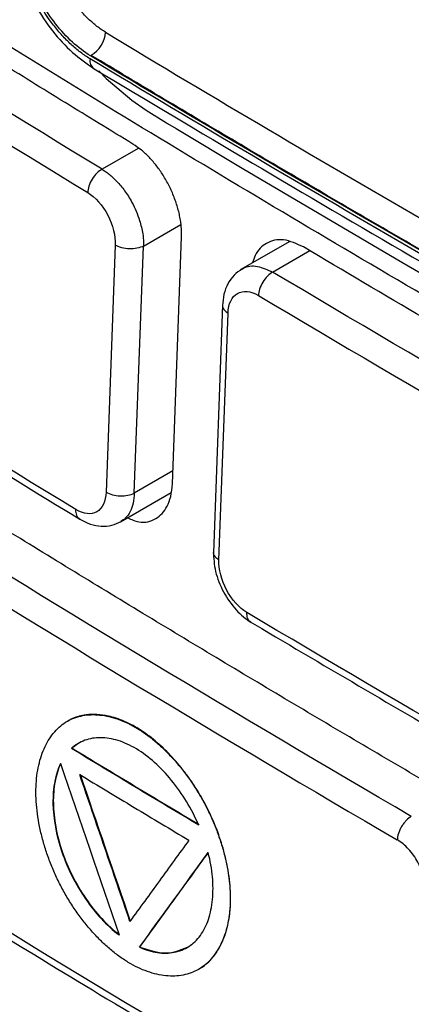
# Model space of a CAD drawing. Header units: millimetres. Extents: x -0.39 to 0.76, y -0.29 to 0.59.
# Tile 119 of 137: x 0.56843 to 0.57637, y 0.38006 to 0.40001. Entities that reach past the tile are written whole.
import ezdxf

# ---------------------------------------------------------------- set-up
doc = ezdxf.new("R2010")
doc.units = ezdxf.units.MM

msp = doc.modelspace()

# ---------------------------------------------------------------- linework, layer by layer
at = {"color": 9, "linetype": 'Continuous', "lineweight": 25}
for p, q in [((0.570834, 0.397406), (0.570101, 0.396983)), ((0.570942, 0.395427), (0.571697, 0.395863)), ((0.573561, 0.394898), (0.574316, 0.395334)), ((0.571537, 0.390872), (0.570756, 0.390421))]:
    msp.add_line(p, q, dxfattribs=at)
at = {"color": 7, "linetype": 'Continuous', "lineweight": 25}
for p, q in [((0.571527, 0.390606), (0.571713, 0.395612)), ((0.57037, 0.395445), (0.570184, 0.390438)), ((0.570756, 0.390421), (0.570942, 0.395427)), ((0.573893, 0.395512), (0.572917, 0.394949)), ((0.572544, 0.394235), (0.572359, 0.389212)), ((0.572471, 0.389063), (0.572656, 0.394069)), ((0.570478, 0.389837), (0.571504, 0.390429)), ((0.569406, 0.3858), (0.569399, 0.385796)), ((0.569634, 0.385352), (0.569488, 0.385247)), ((0.569488, 0.385247), (0.569481, 0.385243)), ((0.570867, 0.381218), (0.57086, 0.381214)), ((0.572057, 0.380766), (0.572065, 0.38077))]:
    msp.add_line(p, q, dxfattribs=at)
at = {"color": 7, "linetype": 'Continuous', "lineweight": 25, "flags": 128}
msp.add_lwpolyline([(0.570037, 0.398975), (0.570182, 0.39882), (0.570706, 0.39838), (0.570998, 0.398181), (0.571406, 0.397927), (0.571406, 0.397927), (0.571406, 0.397927), (0.571406, 0.397927), (0.571406, 0.397927), (0.571406, 0.397927), (0.571409, 0.397925), (0.571431, 0.397912), (0.571603, 0.397808), (0.572945, 0.397005), (0.576178, 0.395099), (0.578896, 0.393527)], dxfattribs=at)
at = {"color": 7, "linetype": 'Continuous', "lineweight": 25}
msp.add_arc((0.569566, 0.399811), 0.0006083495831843, 301.4787, 355.11426, dxfattribs=at)
at = {"color": 9, "linetype": 'Continuous', "lineweight": 25}
msp.add_arc((0.570059, 0.399185), 0.0002034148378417, 169.719242, 234.464254, dxfattribs=at)
at = {"color": 7, "linetype": 'Continuous', "lineweight": 25}
for points, knots in [([(0.5535573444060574, 0.4124820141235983), (0.5534467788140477, 0.4104878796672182), (0.553317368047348, 0.4081538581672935), (0.5531788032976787, 0.4054749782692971), (0.553122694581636, 0.4044546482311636), (0.553072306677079, 0.4032010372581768), (0.553629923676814, 0.4015809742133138), (0.5542278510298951, 0.3998167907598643), (0.5550987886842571, 0.3972634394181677), (0.5565978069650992, 0.3928884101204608), (0.5582743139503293, 0.3879767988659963), (0.5597316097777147, 0.3838656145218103), (0.5603770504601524, 0.3818879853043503), (0.5608410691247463, 0.3807537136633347), (0.5613264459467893, 0.3799725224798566), (0.5620394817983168, 0.3790909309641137), (0.5630515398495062, 0.3783898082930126), (0.5642253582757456, 0.377749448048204), (0.5654104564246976, 0.3770553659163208), (0.5674396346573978, 0.3758878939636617), (0.5712898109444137, 0.3736621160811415), (0.5782470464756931, 0.3696467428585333), (0.584837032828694, 0.3658466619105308), (0.5894359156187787, 0.3631854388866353), (0.590746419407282, 0.3624332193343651), (0.5914032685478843, 0.362044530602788), (0.5920409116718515, 0.3618863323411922), (0.5925009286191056, 0.3618653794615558), (0.5927121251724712, 0.3619577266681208), (0.592754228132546, 0.3619761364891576)], [0, 0, 0, 0, 0.0880664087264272, 0.1030767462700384, 0.1182538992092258, 0.1334634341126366, 0.1572321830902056, 0.180971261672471, 0.2044249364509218, 0.2589412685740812, 0.3558069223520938, 0.4006739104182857, 0.4235076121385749, 0.4348973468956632, 0.4462098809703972, 0.4575100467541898, 0.4779360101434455, 0.4986683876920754, 0.5194007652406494, 0.5401331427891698, 0.6052920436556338, 0.7216472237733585, 0.9056079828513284, 0.9515981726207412, 0.9630957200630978, 0.9745527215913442, 0.9858862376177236, 0.9971863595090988, 0.9999999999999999, 0.9999999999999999, 0.9999999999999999, 0.9999999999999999]), ([(0.556111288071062, 0.4099912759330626), (0.5560490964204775, 0.4081749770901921), (0.5559791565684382, 0.4061323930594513), (0.5558029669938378, 0.4038388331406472), (0.5560372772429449, 0.402883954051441), (0.556382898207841, 0.4018744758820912), (0.5568454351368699, 0.4003866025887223), (0.5576711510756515, 0.3978113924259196), (0.5592106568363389, 0.393021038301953), (0.5606503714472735, 0.3885261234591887), (0.5618502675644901, 0.3849835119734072), (0.5622159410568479, 0.3837103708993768), (0.5627237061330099, 0.3827622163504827), (0.5632672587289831, 0.38202686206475), (0.5640044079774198, 0.3814658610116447), (0.5648327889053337, 0.380979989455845), (0.5660502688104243, 0.3802143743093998), (0.5681717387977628, 0.3789168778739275), (0.5721553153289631, 0.3765003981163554), (0.5785384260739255, 0.3727588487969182), (0.585375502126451, 0.3688687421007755), (0.5902802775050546, 0.3662872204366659), (0.5922585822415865, 0.3651781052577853), (0.5928430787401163, 0.365027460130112), (0.5933770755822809, 0.3650632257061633), (0.5939817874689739, 0.3653715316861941), (0.5944596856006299, 0.3661589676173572), (0.5966491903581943, 0.3689314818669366), (0.5989614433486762, 0.3720872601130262), (0.6011238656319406, 0.3749147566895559), (0.6015330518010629, 0.3754497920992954)], [0, 0, 0, 0, 0.0692182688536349, 0.0778418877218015, 0.0893050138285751, 0.1009644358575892, 0.1126135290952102, 0.1400718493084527, 0.189104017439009, 0.276661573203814, 0.2939657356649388, 0.3112222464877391, 0.3197427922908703, 0.3282221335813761, 0.3411624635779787, 0.3543314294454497, 0.3675000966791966, 0.3985394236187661, 0.4539635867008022, 0.5529287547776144, 0.6913415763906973, 0.7605566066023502, 0.7691931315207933, 0.777727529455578, 0.7862148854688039, 0.7947048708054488, 0.8119563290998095, 0.8292605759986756, 0.9676916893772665, 1, 1, 1, 1]), ([(0.5698545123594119, 0.4078926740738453), (0.5703408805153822, 0.4075981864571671), (0.5713135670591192, 0.4070092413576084), (0.5727823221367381, 0.4061312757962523), (0.574258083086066, 0.4052573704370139), (0.5757415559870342, 0.4043879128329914), (0.5772325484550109, 0.4035227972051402), (0.5787311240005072, 0.4026620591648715), (0.5802372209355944, 0.4018056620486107), (0.5817510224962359, 0.4009537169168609), (0.583271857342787, 0.4001058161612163), (0.5842920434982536, 0.3995442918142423), (0.5848021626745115, 0.3992635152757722)], [0, 0, 0, 0, 0.1000153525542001, 0.2000204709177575, 0.3000179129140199, 0.4000102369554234, 0.5000000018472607, 0.5999897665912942, 0.6999820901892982, 0.7999795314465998, 0.8999846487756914, 1, 1, 1, 1]), ([(0.584513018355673, 0.3986883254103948), (0.5819597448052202, 0.4000896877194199), (0.5769137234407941, 0.4029300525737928), (0.5719935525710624, 0.4058430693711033), (0.5695653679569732, 0.4073174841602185)], [0.3991170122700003, 0.3991170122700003, 0.3991170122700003, 0.3991170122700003, 1.5308929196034, 2.662999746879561, 2.662999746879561, 2.662999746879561, 2.662999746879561]), ([(0.5994084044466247, 0.3820333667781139), (0.5988945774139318, 0.3822943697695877), (0.5978669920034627, 0.3828163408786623), (0.5963337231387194, 0.3836044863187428), (0.594806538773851, 0.3843963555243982), (0.593286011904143, 0.3851923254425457), (0.5917719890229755, 0.3859922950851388), (0.5902645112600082, 0.3867962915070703), (0.5887635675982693, 0.3876043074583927), (0.5872691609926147, 0.3884163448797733), (0.5857812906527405, 0.3892324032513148), (0.5842999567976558, 0.3900524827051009), (0.5828251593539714, 0.3908765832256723), (0.5813568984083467, 0.3917047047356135), (0.5798951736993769, 0.3925368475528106), (0.5779550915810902, 0.3936516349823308), (0.5755470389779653, 0.3950547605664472), (0.5726849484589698, 0.3967537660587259), (0.5698507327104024, 0.3984679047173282), (0.5670442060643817, 0.4001970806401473), (0.5642660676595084, 0.4019416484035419), (0.5615137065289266, 0.4037002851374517), (0.5597027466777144, 0.4048852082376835), (0.5587971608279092, 0.4054777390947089)], [0, 0, 0, 0, 0.0357252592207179, 0.0714457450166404, 0.1071622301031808, 0.1428754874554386, 0.17858629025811, 0.2142954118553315, 0.2500036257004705, 0.2857117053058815, 0.3214204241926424, 0.3571305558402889, 0.3928428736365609, 0.4285581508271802, 0.4642771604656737, 0.5000006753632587, 0.5714408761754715, 0.6428668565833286, 0.7142848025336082, 0.7857009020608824, 0.85712134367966, 0.9285523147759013, 1, 1, 1, 1]), ([(0.5707277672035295, 0.3974928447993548), (0.5702694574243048, 0.3977728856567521), (0.5693528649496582, 0.3983329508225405), (0.5679863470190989, 0.3991775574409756), (0.5666260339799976, 0.4000254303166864), (0.5652724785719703, 0.4008768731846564), (0.5639256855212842, 0.4017318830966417), (0.5625850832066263, 0.4025901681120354), (0.5616970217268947, 0.4031653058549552), (0.5612529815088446, 0.4034528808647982)], [0, 0, 0, 0, 0.1428679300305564, 0.2857274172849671, 0.4285813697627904, 0.571432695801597, 0.7142843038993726, 0.8571391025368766, 1, 1, 1, 1]), ([(0.570172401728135, 0.3997587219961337), (0.5701430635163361, 0.3997771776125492), (0.5700846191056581, 0.3998139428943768), (0.5699981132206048, 0.3998782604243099), (0.5699130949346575, 0.3999485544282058), (0.5698295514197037, 0.4000251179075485), (0.5697476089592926, 0.4001078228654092), (0.5696680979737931, 0.4001969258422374), (0.5695728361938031, 0.4003141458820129), (0.5694643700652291, 0.4004642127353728), (0.5693660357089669, 0.4006234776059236), (0.5692595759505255, 0.4008186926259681), (0.5692018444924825, 0.400955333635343), (0.5691601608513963, 0.4010539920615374)], [0, 0, 0, 0, 0.07181550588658, 0.1430630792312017, 0.2140984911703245, 0.2852347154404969, 0.356685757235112, 0.4285614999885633, 0.500197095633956, 0.6237996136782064, 0.7493713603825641, 0.8190394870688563, 1, 1, 1, 1]), ([(0.5684876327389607, 0.40086439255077), (0.5685710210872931, 0.4006744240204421), (0.5687384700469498, 0.4002929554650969), (0.5690895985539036, 0.3997754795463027), (0.569495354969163, 0.3993278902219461), (0.5697919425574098, 0.3991226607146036), (0.5699409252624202, 0.3990195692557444)], [0, 0, 0, 0, 0.2472824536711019, 0.496558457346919, 0.747109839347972, 1, 1, 1, 1]), ([(0.5698589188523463, 0.399221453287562), (0.5698262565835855, 0.3992418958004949), (0.5697610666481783, 0.3992826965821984), (0.5696642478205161, 0.3993529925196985), (0.5695685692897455, 0.3994294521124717), (0.5694742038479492, 0.3995124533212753), (0.5693816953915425, 0.3996009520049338), (0.5692916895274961, 0.3996952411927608), (0.5692043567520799, 0.3997946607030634), (0.5691172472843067, 0.3999027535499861), (0.5689806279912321, 0.4000839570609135), (0.5688460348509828, 0.4002961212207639), (0.5686916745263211, 0.4005820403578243), (0.568618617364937, 0.4007560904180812), (0.5685708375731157, 0.4008699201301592)], [0, 0, 0, 0, 0.0628166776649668, 0.1253744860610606, 0.1879095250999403, 0.2506404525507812, 0.313472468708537, 0.3756183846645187, 0.4377723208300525, 0.5001016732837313, 0.5682600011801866, 0.7492433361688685, 0.8360037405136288, 1, 1, 1, 1]), ([(0.569867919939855, 0.39928266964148), (0.5697422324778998, 0.3993585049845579), (0.5696202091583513, 0.3994517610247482), (0.5693825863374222, 0.399668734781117), (0.5692671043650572, 0.3997945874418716), (0.5690546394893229, 0.4000657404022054), (0.5689559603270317, 0.400215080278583), (0.5687788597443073, 0.400528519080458), (0.5687012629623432, 0.4006908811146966), (0.5686358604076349, 0.4008595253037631)], [0, 0, 0, 0, 0.25, 0.25, 0.5, 0.5, 0.75, 0.75, 1, 1, 1, 1]), ([(0.5701724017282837, 0.3997587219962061), (0.5723641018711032, 0.3984368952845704), (0.5767968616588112, 0.3958213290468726), (0.5813276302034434, 0.3932623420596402), (0.5836165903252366, 0.3919975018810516)], [0.5126328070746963, 0.5126328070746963, 0.5126328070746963, 0.5126328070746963, 1.656842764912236, 2.80068123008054, 2.80068123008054, 2.80068123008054, 2.80068123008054]), ([(0.5833248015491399, 0.3915141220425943), (0.581033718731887, 0.3927801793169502), (0.5764987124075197, 0.3953416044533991), (0.5720617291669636, 0.3979596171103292), (0.5698679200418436, 0.3992826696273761)], [0.5119379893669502, 0.5119379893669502, 0.5119379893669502, 0.5119379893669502, 1.5308929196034, 2.550178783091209, 2.550178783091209, 2.550178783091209, 2.550178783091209]), ([(0.5833404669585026, 0.3915233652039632), (0.5828318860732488, 0.3918051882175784), (0.5818147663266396, 0.3923688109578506), (0.5802981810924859, 0.3932196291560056), (0.5787883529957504, 0.394074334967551), (0.5772859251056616, 0.3949333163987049), (0.5757907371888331, 0.3957964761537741), (0.5743027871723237, 0.3966638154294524), (0.5728222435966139, 0.3975354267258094), (0.5713484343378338, 0.3984109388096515), (0.5703721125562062, 0.398998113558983), (0.5698839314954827, 0.3992917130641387)], [0, 0, 0, 0, 0.1111233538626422, 0.2222375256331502, 0.3333451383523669, 0.4444488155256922, 0.5555511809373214, 0.6666548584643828, 0.7777624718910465, 0.8888766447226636, 1, 1, 1, 1]), ([(0.5699409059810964, 0.3990195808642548), (0.5720797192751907, 0.397743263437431), (0.5764953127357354, 0.3951082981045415), (0.5810580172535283, 0.3925583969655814), (0.5834106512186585, 0.3912436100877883)], [0, 0, 0, 0, 0.4843773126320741, 1, 1, 1, 1]), ([(0.5716909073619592, 0.3959523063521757), (0.5716841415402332, 0.3959906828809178), (0.571670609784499, 0.396067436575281), (0.5716414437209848, 0.3961842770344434), (0.5716060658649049, 0.3963013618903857), (0.5715641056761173, 0.396418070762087), (0.5715160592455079, 0.3965335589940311), (0.5714622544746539, 0.3966470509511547), (0.5714030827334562, 0.396757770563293), (0.571321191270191, 0.3968949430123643), (0.5712095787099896, 0.3970546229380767), (0.5710618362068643, 0.3972254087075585), (0.5708995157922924, 0.3973779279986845), (0.5707855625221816, 0.3974541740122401), (0.57072776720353, 0.3974928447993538)], [0, 0, 0, 0, 0.0636966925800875, 0.1273944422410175, 0.1910932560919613, 0.2547931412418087, 0.3184941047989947, 0.3821961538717, 0.4458992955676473, 0.5096035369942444, 0.6267695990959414, 0.7475549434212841, 0.8719638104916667, 1, 1, 1, 1]), ([(0.5701008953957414, 0.3969827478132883), (0.5700674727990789, 0.3969644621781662), (0.5700315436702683, 0.3969380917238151), (0.5699619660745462, 0.396869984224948), (0.5699284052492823, 0.396828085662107), (0.5698723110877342, 0.3967371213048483), (0.5698498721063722, 0.3966882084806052), (0.5698200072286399, 0.3965950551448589), (0.5698123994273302, 0.3965508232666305), (0.5698108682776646, 0.3965124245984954)], [0, 0, 0, 0, 0.25, 0.25, 0.5, 0.5, 0.75, 0.75, 1, 1, 1, 1]), ([(0.5701008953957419, 0.3969827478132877), (0.570124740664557, 0.396967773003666), (0.5701737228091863, 0.3969370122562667), (0.5702483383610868, 0.3968803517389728), (0.5703254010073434, 0.3968137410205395), (0.5704039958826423, 0.396735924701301), (0.5704830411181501, 0.3966467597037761), (0.5705612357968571, 0.3965460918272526), (0.5706371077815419, 0.3964340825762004), (0.5707511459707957, 0.396239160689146), (0.5708623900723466, 0.3959785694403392), (0.5709265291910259, 0.3957036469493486), (0.5709431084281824, 0.395531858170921), (0.5709424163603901, 0.3954524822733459), (0.5709421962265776, 0.3954272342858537)], [0, 0, 0, 0, 0.0525806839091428, 0.1080094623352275, 0.1662863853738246, 0.2274114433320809, 0.2913845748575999, 0.3582056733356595, 0.4278745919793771, 0.5003911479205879, 0.7039199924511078, 0.8551885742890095, 0.9539381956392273, 1, 1, 1, 1]), ([(0.5698108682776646, 0.3965124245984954), (0.569964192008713, 0.3964190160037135), (0.5701139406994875, 0.3962492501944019), (0.5703204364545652, 0.3958549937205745), (0.5703769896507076, 0.3956320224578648), (0.5703698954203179, 0.3954451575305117)], [0, 0, 0, 0, 0.5, 0.5, 1, 1, 1, 1]), ([(0.5601507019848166, 0.3958430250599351), (0.56156565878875, 0.3949353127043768), (0.5646927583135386, 0.3929292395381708), (0.567897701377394, 0.3909645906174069), (0.5696524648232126, 0.3898889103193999)], [0, 0, 0, 0, 0.4524821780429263, 1, 1, 1, 1]), ([(0.5741875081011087, 0.3954080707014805), (0.5740495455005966, 0.3954709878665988), (0.5737745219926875, 0.3955964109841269), (0.5734284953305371, 0.3955134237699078), (0.5732265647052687, 0.3953135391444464), (0.5731680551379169, 0.3951370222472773), (0.5731504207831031, 0.3950838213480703)], [0, 0, 0, 0, 0.3020626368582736, 0.6021510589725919, 0.8800912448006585, 1, 1, 1, 1]), ([(0.5709421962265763, 0.3954272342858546), (0.5708670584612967, 0.3953875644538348), (0.5707609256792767, 0.3953663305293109), (0.570548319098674, 0.3953730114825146), (0.570443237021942, 0.3954008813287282), (0.5703698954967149, 0.3954451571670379)], [0, 0, 0, 0, 0.5, 0.5, 1, 1, 1, 1]), ([(0.5840869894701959, 0.3896932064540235), (0.5836684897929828, 0.3899278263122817), (0.5828314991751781, 0.3903970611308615), (0.581582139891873, 0.3911045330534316), (0.5803372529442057, 0.3918146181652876), (0.5786842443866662, 0.3927652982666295), (0.5766288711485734, 0.3939600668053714), (0.5750013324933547, 0.3949253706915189), (0.5741874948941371, 0.3954080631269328)], [0, 0, 0, 0, 0.125002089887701, 0.2500015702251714, 0.3750003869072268, 0.5000004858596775, 0.74997926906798, 0.9999999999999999, 0.9999999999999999, 0.9999999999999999, 0.9999999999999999]), ([(0.5729414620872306, 0.3949631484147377), (0.5728849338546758, 0.3949244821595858), (0.5727725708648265, 0.3948476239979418), (0.5726486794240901, 0.3946679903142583), (0.5725646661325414, 0.3944570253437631), (0.5725503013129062, 0.3942975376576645), (0.572543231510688, 0.3942190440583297)], [0, 0, 0, 0, 0.2560884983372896, 0.5090353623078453, 0.7583664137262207, 1, 1, 1, 1]), ([(0.5735611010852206, 0.3948982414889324), (0.5735279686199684, 0.3948797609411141), (0.5734923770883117, 0.3948532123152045), (0.5734233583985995, 0.3947845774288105), (0.5733901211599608, 0.3947425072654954), (0.5733345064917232, 0.3946511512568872), (0.5733122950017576, 0.3946021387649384), (0.5732826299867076, 0.3945087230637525), (0.573275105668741, 0.3944644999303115), (0.5732735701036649, 0.3944261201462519)], [0, 0, 0, 0, 0.25, 0.25, 0.5, 0.5, 0.75, 0.75, 1, 1, 1, 1]), ([(0.5726558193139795, 0.3940688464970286), (0.5726626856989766, 0.3942542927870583), (0.5727330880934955, 0.3944008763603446), (0.5729616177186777, 0.3945333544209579), (0.5731178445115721, 0.3945187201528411), (0.5732735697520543, 0.3944261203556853)], [0, 0, 0, 0, 0.5, 0.5, 1, 1, 1, 1]), ([(0.5769976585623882, 0.38437455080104), (0.5764958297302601, 0.3846681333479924), (0.5754921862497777, 0.3852552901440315), (0.5739955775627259, 0.3861410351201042), (0.5725055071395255, 0.3870304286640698), (0.5710225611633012, 0.3879238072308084), (0.5695467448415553, 0.388821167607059), (0.5680774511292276, 0.3897221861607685), (0.5671039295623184, 0.3903261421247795), (0.5666171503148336, 0.3906281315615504)], [0, 0, 0, 0, 0.1428543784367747, 0.2857047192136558, 0.4285539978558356, 0.571405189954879, 0.7142612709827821, 0.8571252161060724, 1, 1, 1, 1]), ([(0.5706193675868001, 0.3899187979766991), (0.5706969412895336, 0.3898847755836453), (0.5709086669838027, 0.3897919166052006), (0.5712019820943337, 0.3898742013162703), (0.571405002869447, 0.3900898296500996), (0.5715040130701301, 0.3903499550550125), (0.5715194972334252, 0.3905188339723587), (0.5715274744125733, 0.3906058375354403)], [0, 0, 0, 0, 0.1605910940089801, 0.4383091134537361, 0.7004076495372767, 0.8456550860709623, 1, 1, 1, 1]), ([(0.5701839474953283, 0.3904384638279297), (0.570176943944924, 0.3902532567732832), (0.5701069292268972, 0.3901072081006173), (0.5698801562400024, 0.3899763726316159), (0.5697252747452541, 0.3899920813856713), (0.5695711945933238, 0.3900857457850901)], [0, 0, 0, 0, 0.5, 0.5, 1, 1, 1, 1]), ([(0.5701839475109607, 0.3904384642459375), (0.5702572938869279, 0.390394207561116), (0.5703623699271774, 0.3903663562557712), (0.5705749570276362, 0.3903597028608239), (0.5706810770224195, 0.3903809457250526), (0.5707562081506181, 0.3904206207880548)], [0, 0, 0, 0, 0.5, 0.5, 1, 1, 1, 1]), ([(0.5696524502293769, 0.3898889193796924), (0.5697223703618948, 0.3898524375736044), (0.569864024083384, 0.3897785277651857), (0.5700875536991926, 0.389739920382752), (0.5703040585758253, 0.3897552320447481), (0.5704274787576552, 0.3898142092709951), (0.5704892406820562, 0.3898437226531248)], [0, 0, 0, 0, 0.2435030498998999, 0.493321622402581, 0.7464480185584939, 1, 1, 1, 1]), ([(0.5723594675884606, 0.3892328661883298), (0.5723660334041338, 0.3891009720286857), (0.5723791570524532, 0.3888373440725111), (0.5725524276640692, 0.3884070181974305), (0.5727686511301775, 0.3880977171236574), (0.5729690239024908, 0.3879026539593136), (0.5730746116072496, 0.3878336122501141), (0.5731274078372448, 0.3877990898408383)], [0, 0, 0, 0, 0.2493662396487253, 0.4984292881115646, 0.7482414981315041, 0.8741150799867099, 1, 1, 1, 1]), ([(0.5730378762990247, 0.388000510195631), (0.5728826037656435, 0.3880927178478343), (0.5727309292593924, 0.3882614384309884), (0.5725217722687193, 0.3886542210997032), (0.5724644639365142, 0.3888767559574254), (0.5724714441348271, 0.3890634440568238)], [0, 0, 0, 0, 0.5, 0.5, 1, 1, 1, 1]), ([(0.573060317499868, 0.3878389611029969), (0.5745546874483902, 0.3869556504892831), (0.5778572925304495, 0.3850035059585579), (0.5812364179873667, 0.3830955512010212), (0.583086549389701, 0.3820509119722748)], [0, 0, 0, 0, 0.4524821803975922, 1, 1, 1, 1]), ([(0.5726995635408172, 0.3820979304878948), (0.5727024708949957, 0.3821760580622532), (0.5727016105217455, 0.3823360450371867), (0.5726808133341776, 0.3825848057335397), (0.5726412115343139, 0.3828395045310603), (0.5725834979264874, 0.3830978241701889), (0.5725083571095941, 0.3833574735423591), (0.5724164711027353, 0.3836161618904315), (0.5723085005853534, 0.383871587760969), (0.572185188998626, 0.3841214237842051), (0.5720471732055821, 0.3843630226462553), (0.5718961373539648, 0.3845941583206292), (0.5717339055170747, 0.3848129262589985), (0.57156220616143, 0.3850174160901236), (0.571382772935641, 0.3852057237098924), (0.5711973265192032, 0.3853759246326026), (0.5710075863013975, 0.3855261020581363), (0.5708152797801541, 0.3856542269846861), (0.570622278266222, 0.3857585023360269), (0.5704304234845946, 0.3858388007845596), (0.5702414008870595, 0.385894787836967), (0.570056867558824, 0.3859262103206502), (0.5698784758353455, 0.3859327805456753), (0.5697078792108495, 0.3859142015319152), (0.5695467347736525, 0.3858701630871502), (0.5693969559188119, 0.3858004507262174), (0.5692606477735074, 0.3857052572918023), (0.5691390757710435, 0.3855863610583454), (0.5690330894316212, 0.3854455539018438), (0.5689433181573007, 0.3852844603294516), (0.5688704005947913, 0.3851046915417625), (0.5688149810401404, 0.3849078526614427), (0.5687777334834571, 0.3846955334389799), (0.5687592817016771, 0.3844694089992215), (0.568760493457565, 0.3842311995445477), (0.568780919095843, 0.3839835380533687), (0.5688198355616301, 0.3837290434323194), (0.5688766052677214, 0.3834702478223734), (0.5689505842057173, 0.3832096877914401), (0.5690411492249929, 0.3829498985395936), (0.5691476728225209, 0.3826934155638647), (0.5692695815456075, 0.3824428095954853), (0.5694060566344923, 0.3822007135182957), (0.5695553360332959, 0.381969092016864), (0.56971590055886, 0.3817498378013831), (0.5698862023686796, 0.3815448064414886), (0.5700647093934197, 0.3813558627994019), (0.5702498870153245, 0.3811848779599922), (0.5704401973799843, 0.3810337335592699), (0.5706338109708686, 0.3809045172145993), (0.5708284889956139, 0.3807993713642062), (0.5710219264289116, 0.380718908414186), (0.5712122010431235, 0.3806633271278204), (0.5713976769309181, 0.3806326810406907), (0.571576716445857, 0.380627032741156), (0.5717476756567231, 0.3806464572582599), (0.5719089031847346, 0.3806910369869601), (0.5720586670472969, 0.3807608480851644), (0.5721951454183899, 0.3808557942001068), (0.5723173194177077, 0.3809742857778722), (0.5724243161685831, 0.3811147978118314), (0.5725153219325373, 0.3812758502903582), (0.5725895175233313, 0.3814559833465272), (0.5726460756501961, 0.3816537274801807), (0.5726777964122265, 0.3818319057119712), (0.5726935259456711, 0.3819816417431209), (0.5726981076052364, 0.3820588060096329), (0.5726995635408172, 0.3820979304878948)], [0, 0, 0, 0, 0.0157408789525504, 0.0314253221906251, 0.0470727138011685, 0.0626936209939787, 0.078293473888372, 0.09387630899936, 0.1094485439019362, 0.1250227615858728, 0.1406093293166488, 0.1562135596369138, 0.1718368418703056, 0.187471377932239, 0.2031048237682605, 0.2187248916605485, 0.2343239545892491, 0.2499036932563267, 0.2654731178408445, 0.2810452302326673, 0.2966309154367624, 0.3122345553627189, 0.3278579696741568, 0.3435043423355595, 0.3591821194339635, 0.3749088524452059, 0.3906355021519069, 0.40631327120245, 0.4219601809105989, 0.4375852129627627, 0.4531921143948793, 0.4687832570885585, 0.4843635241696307, 0.4999442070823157, 0.5155350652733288, 0.5311418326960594, 0.5467664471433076, 0.5624015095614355, 0.5780348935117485, 0.593654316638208, 0.6092519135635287, 0.6248288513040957, 0.6403965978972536, 0.6559701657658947, 0.6715588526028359, 0.6871653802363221, 0.7027898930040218, 0.7184339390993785, 0.7341044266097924, 0.7498175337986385, 0.7655310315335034, 0.7812025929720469, 0.7968485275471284, 0.8124762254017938, 0.8280880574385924, 0.8436853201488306, 0.8592722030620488, 0.8748597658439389, 0.8904477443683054, 0.906036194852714, 0.9216369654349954, 0.9372552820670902, 0.9528936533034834, 0.968555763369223, 0.984250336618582, 0.9921173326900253, 1, 1, 1, 1]), ([(0.5720633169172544, 0.3807720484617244), (0.5720826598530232, 0.3807825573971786), (0.5721449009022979, 0.3808163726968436), (0.5722391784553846, 0.380894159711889), (0.5723430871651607, 0.3810014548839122), (0.5724629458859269, 0.3811643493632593), (0.5725590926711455, 0.3813547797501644), (0.5726483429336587, 0.3816266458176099), (0.5726937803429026, 0.3818714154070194), (0.5727103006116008, 0.3821374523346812), (0.5727076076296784, 0.3823455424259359), (0.5726848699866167, 0.3826294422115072), (0.5726345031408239, 0.3829228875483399), (0.5725579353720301, 0.3832193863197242), (0.5724646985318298, 0.383515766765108), (0.5723470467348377, 0.383810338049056), (0.5722063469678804, 0.3840972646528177), (0.5720889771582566, 0.3843080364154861), (0.571960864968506, 0.3845123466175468), (0.5718220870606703, 0.3847100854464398), (0.5716773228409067, 0.3848946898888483), (0.5714801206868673, 0.3851206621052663), (0.5712744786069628, 0.3853210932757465), (0.5710065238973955, 0.3855389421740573), (0.5707832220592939, 0.3856844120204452), (0.5705580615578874, 0.3857943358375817), (0.5703914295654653, 0.3858576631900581), (0.5701236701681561, 0.385931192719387), (0.5698174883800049, 0.3859465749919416), (0.5695515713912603, 0.3858791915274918), (0.5694381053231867, 0.3858157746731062), (0.569406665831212, 0.38579820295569)], [0, 0, 0, 0, 0.0124816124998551, 0.0401629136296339, 0.0680614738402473, 0.0941678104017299, 0.1469445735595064, 0.1738480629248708, 0.2275879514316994, 0.2548848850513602, 0.2826062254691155, 0.3090742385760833, 0.3626136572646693, 0.389927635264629, 0.4162805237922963, 0.4695725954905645, 0.4967699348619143, 0.5236123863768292, 0.5506609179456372, 0.5783345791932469, 0.6062139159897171, 0.6321306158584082, 0.6845903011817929, 0.7111925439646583, 0.7649535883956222, 0.7926077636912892, 0.8204780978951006, 0.8464877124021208, 0.9257309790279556, 0.9794213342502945, 1, 1, 1, 1]), ([(0.5720624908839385, 0.38368999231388), (0.5719906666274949, 0.3838556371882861), (0.5719080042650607, 0.3840140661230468), (0.5717228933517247, 0.3843177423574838), (0.5716193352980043, 0.3844639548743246), (0.5712933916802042, 0.3848622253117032), (0.571047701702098, 0.385084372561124), (0.5706765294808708, 0.3853083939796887), (0.570550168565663, 0.385365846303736), (0.5703069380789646, 0.3854417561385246), (0.5701876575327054, 0.3854614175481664), (0.5699592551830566, 0.3854632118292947), (0.5698523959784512, 0.3854456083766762), (0.5696534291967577, 0.3853730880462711), (0.5695613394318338, 0.3853175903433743), (0.5694811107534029, 0.3852433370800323)], [0, 0, 0, 0, 0.1250000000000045, 0.1250000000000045, 0.2500000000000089, 0.2500000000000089, 0.5000000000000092, 0.5000000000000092, 0.6250000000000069, 0.6250000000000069, 0.7500000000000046, 0.7500000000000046, 0.8750000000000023, 0.8750000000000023, 1, 1, 1, 1]), ([(0.5720624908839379, 0.3836899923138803), (0.5716309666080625, 0.3839481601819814), (0.5707679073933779, 0.3844645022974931), (0.5699100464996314, 0.3849837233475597), (0.5694811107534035, 0.385243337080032)], [0, 0, 0, 0, 0.4999938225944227, 0.9999999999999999, 0.9999999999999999, 0.9999999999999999, 0.9999999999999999]), ([(0.572069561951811, 0.3836940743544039), (0.5716380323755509, 0.383952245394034), (0.5707749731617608, 0.3844685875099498), (0.5699171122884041, 0.3849878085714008), (0.5694881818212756, 0.3852474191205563)], [0, 0, 0, 0, 0.4999999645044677, 1, 1, 1, 1]), ([(0.5692588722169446, 0.3849362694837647), (0.5692055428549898, 0.3848259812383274), (0.5691668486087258, 0.3847026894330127), (0.569116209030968, 0.3844323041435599), (0.5691045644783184, 0.3842836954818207), (0.5691115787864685, 0.3838228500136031), (0.5691718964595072, 0.3834841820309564), (0.5693418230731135, 0.3829847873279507), (0.569412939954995, 0.3828168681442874), (0.5695743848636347, 0.3824974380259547), (0.569665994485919, 0.382342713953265), (0.5698668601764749, 0.3820504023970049), (0.5699739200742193, 0.3819156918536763), (0.5702014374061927, 0.3816693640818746), (0.5703223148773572, 0.3815578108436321), (0.5704459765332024, 0.3814635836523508)], [0, 0, 0, 0, 0.1249999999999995, 0.1249999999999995, 0.249999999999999, 0.249999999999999, 0.4999999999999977, 0.4999999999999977, 0.6249999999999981, 0.6249999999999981, 0.7499999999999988, 0.7499999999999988, 0.8749999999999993, 0.8749999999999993, 1, 1, 1, 1]), ([(0.5692659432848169, 0.3849403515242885), (0.5692126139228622, 0.3848300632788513), (0.5691739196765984, 0.3847067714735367), (0.5691232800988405, 0.3844363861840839), (0.5691116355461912, 0.3842877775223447), (0.5691186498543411, 0.383826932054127), (0.5691789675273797, 0.3834882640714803), (0.5693488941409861, 0.3829888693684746), (0.5694200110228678, 0.3828209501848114), (0.5695814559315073, 0.3825015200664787), (0.5696730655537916, 0.3823467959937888), (0.5698739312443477, 0.3820544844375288), (0.5699809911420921, 0.3819197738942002), (0.5702085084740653, 0.3816734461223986), (0.5703293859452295, 0.3815618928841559), (0.5704530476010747, 0.3814676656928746)], [0, 0, 0, 0, 0.1249999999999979, 0.1249999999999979, 0.2499999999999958, 0.2499999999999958, 0.4999999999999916, 0.4999999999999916, 0.6249999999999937, 0.6249999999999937, 0.7499999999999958, 0.7499999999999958, 0.8749999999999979, 0.8749999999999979, 1, 1, 1, 1]), ([(0.5706678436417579, 0.3817391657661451), (0.5704978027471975, 0.3822351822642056), (0.5701577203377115, 0.3832272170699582), (0.5698185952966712, 0.3842197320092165), (0.5696490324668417, 0.3847159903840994)], [0, 0, 0, 0, 0.4999990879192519, 0.9999999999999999, 0.9999999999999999, 0.9999999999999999, 0.9999999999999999]), ([(0.569649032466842, 0.3847159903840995), (0.5700169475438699, 0.3844934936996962), (0.5707527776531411, 0.3840485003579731), (0.5714924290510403, 0.3836056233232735), (0.5718622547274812, 0.383384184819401)], [0, 0, 0, 0, 0.5000000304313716, 1, 1, 1, 1]), ([(0.5763727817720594, 0.3838656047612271), (0.5763400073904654, 0.3838468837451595), (0.5762871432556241, 0.3838065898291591), (0.5762200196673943, 0.3837297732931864), (0.5761747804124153, 0.383663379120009), (0.5761375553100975, 0.3835919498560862), (0.5761011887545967, 0.3834957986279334), (0.5760901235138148, 0.3834292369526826), (0.57608870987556, 0.3833908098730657)], [-2.1586542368e-06, -2.1586542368e-06, -2.1586542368e-06, -2.1586542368e-06, 0.2499635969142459, 0.3749698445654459, 0.4999760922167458, 0.6249823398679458, 0.749988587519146, 1.000000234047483, 1.000000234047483, 1.000000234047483, 1.000000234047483]), ([(0.571862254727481, 0.3833841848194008), (0.5716629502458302, 0.3831098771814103), (0.5712643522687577, 0.3825612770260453), (0.5708666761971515, 0.3820131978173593), (0.5706678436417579, 0.3817391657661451)], [0, 0, 0, 0, 0.5000137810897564, 1, 1, 1, 1]), ([(0.5766632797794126, 0.3823338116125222), (0.5766636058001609, 0.382357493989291), (0.5766642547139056, 0.3824046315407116), (0.5766578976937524, 0.3824788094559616), (0.5766461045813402, 0.3825547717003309), (0.5766227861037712, 0.3826575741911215), (0.5765803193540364, 0.382787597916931), (0.5765091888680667, 0.3829390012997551), (0.5764213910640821, 0.3830812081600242), (0.5763195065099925, 0.3832071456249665), (0.576208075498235, 0.3833155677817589), (0.5761298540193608, 0.3833664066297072), (0.5760907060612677, 0.3833918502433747)], [0, 0, 0, 0, 0.0629648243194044, 0.1253255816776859, 0.1876955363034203, 0.2506876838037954, 0.3752804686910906, 0.5002403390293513, 0.6249323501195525, 0.749986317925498, 0.8748741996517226, 1, 1, 1, 1]), ([(0.565535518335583, 0.3830236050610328), (0.5670847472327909, 0.3820699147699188), (0.5705085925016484, 0.3799622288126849), (0.574014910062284, 0.3779002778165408), (0.5759346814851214, 0.3767713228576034)], [0, 0, 0, 0, 0.4524821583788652, 1, 1, 1, 1]), ([(0.5708600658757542, 0.3812144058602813), (0.570985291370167, 0.3811588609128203), (0.5711067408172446, 0.3811235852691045), (0.5713427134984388, 0.3810901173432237), (0.5714580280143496, 0.381092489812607), (0.5716708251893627, 0.3811342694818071), (0.5717701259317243, 0.3811734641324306), (0.5719508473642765, 0.3812892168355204), (0.5720296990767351, 0.3813639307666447), (0.5721637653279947, 0.3815478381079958), (0.5722188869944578, 0.3816584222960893), (0.5723004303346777, 0.3819020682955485), (0.5723279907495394, 0.3820372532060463), (0.5723553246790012, 0.3823276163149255), (0.5723550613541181, 0.3824798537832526), (0.5723264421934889, 0.382798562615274), (0.5722976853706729, 0.3829654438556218), (0.5722543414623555, 0.3831337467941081)], [0, 0, 0, 0, 0.125, 0.125, 0.25, 0.25, 0.375, 0.375, 0.5, 0.5, 0.625, 0.625, 0.75, 0.75, 0.875, 0.875, 1, 1, 1, 1]), ([(0.5708671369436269, 0.3812184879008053), (0.5710991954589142, 0.3815381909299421), (0.5715633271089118, 0.3821776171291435), (0.5720287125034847, 0.3828177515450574), (0.5722614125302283, 0.3831378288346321)], [0, 0, 0, 0, 0.4999842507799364, 1, 1, 1, 1]), ([(0.592765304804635, 0.3657098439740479), (0.5830230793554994, 0.3709030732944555), (0.5736423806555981, 0.3763178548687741), (0.5646332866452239, 0.3819489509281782), (0.5646211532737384, 0.3819566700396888), (0.5646090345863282, 0.3819645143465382)], [31.64903347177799, 31.64903347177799, 31.64903347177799, 31.64903347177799, 71.33687054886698, 71.33687054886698, 71.390452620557, 71.390452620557, 71.390452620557, 71.390452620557]), ([(0.5708671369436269, 0.3812184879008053), (0.5710494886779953, 0.3811582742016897), (0.5714071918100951, 0.3810401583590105), (0.5716928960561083, 0.3811606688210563), (0.5718329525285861, 0.3812197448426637)], [0, 0, 0, 0, 0.5097851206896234, 1, 1, 1, 1])]:
    msp.add_open_spline(points, degree=3, knots=knots, dxfattribs=at)
for points in [[(0.5695654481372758, 0.4074322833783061), (0.5744265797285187, 0.404480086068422), (0.5794138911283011, 0.4016009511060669), (0.5845273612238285, 0.3987948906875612)], [(0.5698316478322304, 0.4071135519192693), (0.5746838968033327, 0.4041678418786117), (0.579663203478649, 0.4012933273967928), (0.5847662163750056, 0.3984919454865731)], [(0.570100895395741, 0.3969827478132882), (0.5668877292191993, 0.3989402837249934), (0.5637286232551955, 0.4009264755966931), (0.5606235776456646, 0.4029413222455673)], [(0.5603250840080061, 0.4024773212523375), (0.5634328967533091, 0.4004602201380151), (0.5665948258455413, 0.3984719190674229), (0.5698108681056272, 0.3965124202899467)], [(0.5833277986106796, 0.3914459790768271), (0.5787400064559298, 0.393980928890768), (0.5742503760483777, 0.3965727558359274), (0.5698589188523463, 0.399221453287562)], [(0.569571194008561, 0.3900857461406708), (0.5663519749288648, 0.3920430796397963), (0.5631846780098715, 0.3940281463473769), (0.5600693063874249, 0.3960409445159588)], [(0.5717131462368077, 0.3956122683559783), (0.5717174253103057, 0.3957200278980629), (0.5717098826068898, 0.39583460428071), (0.5716909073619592, 0.3959523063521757)], [(0.5834605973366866, 0.3891833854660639), (0.5801089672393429, 0.3910584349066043), (0.5768091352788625, 0.3929633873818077), (0.5735611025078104, 0.3948982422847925)], [(0.5732735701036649, 0.3944261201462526), (0.5765248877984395, 0.3924891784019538), (0.579828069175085, 0.3905822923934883), (0.5831831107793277, 0.3887054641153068)], [(0.5763727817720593, 0.3838656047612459), (0.572854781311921, 0.3859181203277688), (0.5693941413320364, 0.3880023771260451), (0.5659908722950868, 0.3901183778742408)], [(0.5656980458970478, 0.3896494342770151), (0.5691041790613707, 0.3875313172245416), (0.5725677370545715, 0.385445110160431), (0.576088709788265, 0.3833908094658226)], [(0.5829447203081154, 0.3822814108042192), (0.5795926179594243, 0.3841588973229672), (0.5762903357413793, 0.3860652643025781), (0.5730378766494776, 0.3880005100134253)], [(0.5692588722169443, 0.3849362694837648), (0.5696537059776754, 0.3837782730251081), (0.5700494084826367, 0.3826207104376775), (0.5704459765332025, 0.3814635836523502)], [(0.569656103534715, 0.384720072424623), (0.5699950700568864, 0.3837274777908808), (0.5703346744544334, 0.3827352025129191), (0.570674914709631, 0.3817432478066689)], [(0.5758537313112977, 0.3769677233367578), (0.5723322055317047, 0.3790214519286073), (0.5688656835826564, 0.3811058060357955), (0.5654541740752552, 0.3832207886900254)], [(0.5708600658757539, 0.3812144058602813), (0.571323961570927, 0.3818537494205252), (0.5717887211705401, 0.3824935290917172), (0.5722543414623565, 0.3831337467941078)]]:
    msp.add_open_spline(points, degree=3, dxfattribs=at)
at = {"color": 9, "linetype": 'Continuous', "lineweight": 25}
for points, knots in [([(0.5729325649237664, 0.3949521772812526), (0.5729438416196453, 0.3949604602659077), (0.573030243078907, 0.3950239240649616), (0.5732442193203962, 0.3950430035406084), (0.5734578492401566, 0.3949454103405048), (0.5735611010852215, 0.3948982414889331)], [0, 0, 0, 0, 0.0719746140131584, 0.5514657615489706, 1, 1, 1, 1]), ([(0.5725435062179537, 0.3942269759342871), (0.5725430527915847, 0.3941968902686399), (0.57255416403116, 0.3941665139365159), (0.5725944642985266, 0.3941122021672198), (0.572623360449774, 0.3940882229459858), (0.5726558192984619, 0.3940688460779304)], [0, 0, 0, 0, 0.5, 0.5, 1, 1, 1, 1]), ([(0.5707562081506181, 0.3904206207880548), (0.5707506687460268, 0.3903498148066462), (0.5707397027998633, 0.3902096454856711), (0.5706759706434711, 0.3900404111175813), (0.5705905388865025, 0.389912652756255), (0.570514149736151, 0.3898638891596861), (0.5704795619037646, 0.3898418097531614)], [0, 0, 0, 0, 0.2679072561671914, 0.5303560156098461, 0.7873524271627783, 1, 1, 1, 1]), ([(0.5696525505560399, 0.3898891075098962), (0.5696521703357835, 0.3898892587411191), (0.5696360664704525, 0.3898956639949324), (0.5696130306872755, 0.3899225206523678), (0.5695770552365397, 0.3899811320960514), (0.5695734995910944, 0.3900445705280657), (0.5695711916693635, 0.3900857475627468)], [0, 0, 0, 0, 0.0063451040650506, 0.2687408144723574, 0.525349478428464, 1, 1, 1, 1]), ([(0.572359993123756, 0.3892239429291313), (0.5723596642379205, 0.3892230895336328), (0.5723487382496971, 0.3891947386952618), (0.5723800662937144, 0.3891336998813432), (0.5724409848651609, 0.3890868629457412), (0.5724714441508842, 0.3890634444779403)], [0, 0, 0, 0, 0.0152806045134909, 0.5076403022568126, 1, 1, 1, 1]), ([(0.5731196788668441, 0.3878041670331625), (0.5731188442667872, 0.3878044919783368), (0.5731024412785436, 0.3878108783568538), (0.5730792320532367, 0.3878377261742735), (0.5730437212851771, 0.3878960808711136), (0.5730401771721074, 0.3879594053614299), (0.5730378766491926, 0.3880005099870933)], [0, 0, 0, 0, 0.0139576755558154, 0.274320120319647, 0.5289531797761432, 1, 1, 1, 1])]:
    msp.add_open_spline(points, degree=3, knots=knots, dxfattribs=at)

doc.saveas('drawing.dxf')
